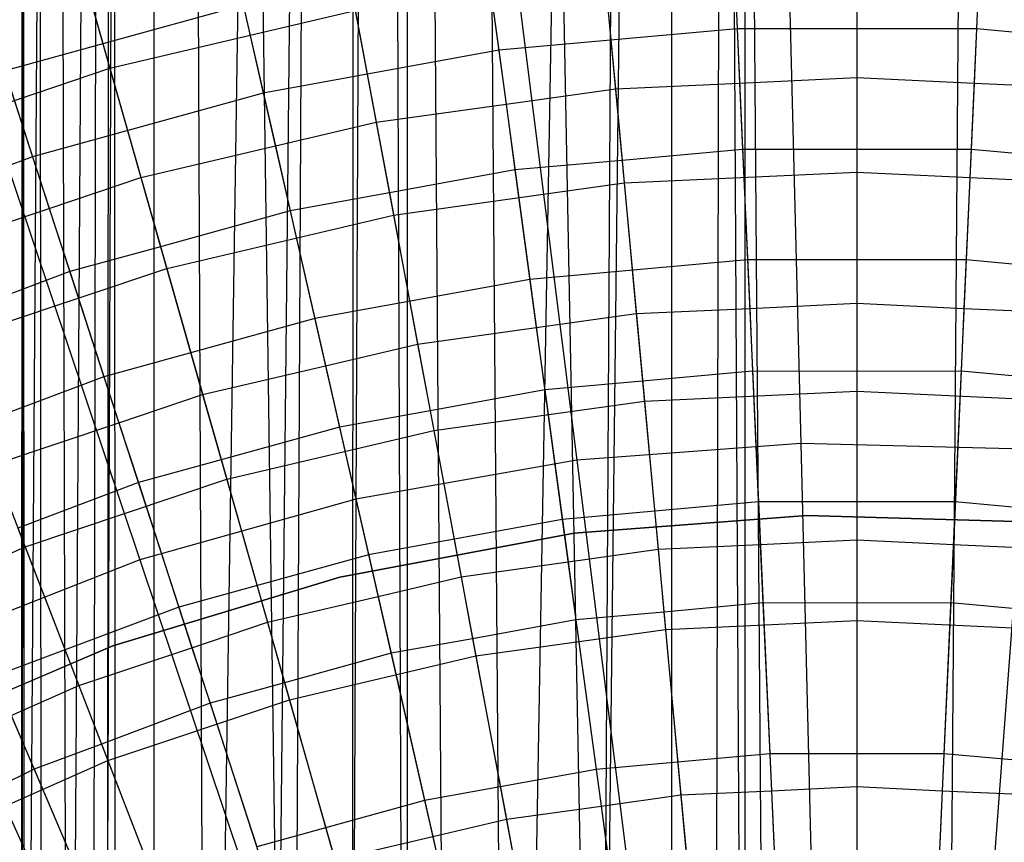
# Model space of a CAD drawing. Extents: x 0.1 to 25.1, y -5.4 to 12.3.
# Tile 81 of 107: x 12.049 to 12.727, y 1.853 to 2.419. Entities that reach past the tile are written whole.
import ezdxf

# ---------------------------------------------------------------- set-up
doc = ezdxf.new("R2010")
doc.units = 0
doc.header["$LTSCALE"] = 2.54
doc.layers.get('0').update_dxf_attribs({"color": 13, "linetype": 'CONTINUOUS'})

# ---------------------------------------------------------------- blocks, each defined once
blk = doc.blocks.new('GRUPUJ_1')
at = {"color": 0}
for p, q in [((11.92568, 15.42314, 5.02799), (11.925, 6.57314, 5)), ((11.92568, 15.42314, 5.02799), (11.925, 6.57314, 5)), ((11.93136, 15.42314, 4.91473), (11.925, 6.57314, 5)), ((11.93136, 15.42314, 4.91473), (11.925, 6.57314, 5)), ((11.92568, 15.42314, 5.02799), (11.92657, 6.57156, 5.04248)), ((11.92568, 15.42314, 5.02799), (11.92657, 6.57156, 5.04248)), ((11.98819, 15.42314, 5.26206), (11.92657, 6.57156, 5.04248)), ((11.98819, 15.42314, 5.26206), (11.92657, 6.57156, 5.04248)), ((11.93136, 15.42314, 4.91473), (11.93899, 6.55914, 4.87392)), ((11.93136, 15.42314, 4.91473), (11.93899, 6.55914, 4.87392)), ((11.93136, 15.42314, 4.91473), (11.95721, 6.54094, 4.81029)), ((11.93136, 15.42314, 4.91473), (11.95721, 6.54094, 4.81029)), ((12.01567, 15.42314, 4.69008), (11.95721, 6.54094, 4.81029)), ((12.01567, 15.42314, 4.69008), (11.95721, 6.54094, 4.81029)), ((11.98819, 15.42314, 5.26206), (11.97365, 6.52449, 5.23147)), ((11.98819, 15.42314, 5.26206), (11.97365, 6.52449, 5.23147)), ((12.01567, 15.42314, 4.69008), (11.98136, 6.51678, 4.75174)), ((12.01567, 15.42314, 4.69008), (11.98136, 6.51678, 4.75174)), ((11.98819, 15.42314, 5.26206), (11.98389, 6.51425, 5.25348)), ((11.98819, 15.42314, 5.26206), (11.98389, 6.51425, 5.25348)), ((11.98819, 15.42314, 5.26206), (12.1107, 6.4213, 5.42316)), ((11.98819, 15.42314, 5.26206), (12.1107, 6.4213, 5.42316)), ((11.98819, 15.42314, 5.26206), (11.98919, 6.50895, 5.264)), ((11.98819, 15.42314, 5.26206), (11.98919, 6.50895, 5.264)), ((12.05267, 6.44547, 4.63872), (12.01567, 15.42314, 4.69008)), ((12.05267, 6.44547, 4.63872), (12.01567, 15.42314, 4.69008)), ((12.01646, 6.48168, 4.68886), (12.01567, 15.42314, 4.69008)), ((12.01646, 6.48168, 4.68886), (12.01567, 15.42314, 4.69008)), ((12.05267, 6.44547, 4.63872), (12.19008, 15.42314, 4.51567)), ((12.05267, 6.44547, 4.63872), (12.19008, 15.42314, 4.51567)), ((12.09436, 6.40379, 4.59248), (12.19008, 15.42314, 4.51567)), ((12.09436, 6.40379, 4.59248), (12.19008, 15.42314, 4.51567)), ((12.1107, 6.4213, 5.42316), (12.15414, 15.42314, 5.45935)), ((12.1107, 6.4213, 5.42316), (12.15414, 15.42314, 5.45935)), ((12.19008, 15.42314, 4.51567), (12.15, 6.34814, 4.5438)), ((12.19008, 15.42314, 4.51567), (12.15, 6.34814, 4.5438)), ((12.153, 6.45663, 5.4585), (12.15414, 15.42314, 5.45935)), ((12.153, 6.45663, 5.4585), (12.15414, 15.42314, 5.45935)), ((12.21968, 6.50018, 5.50204), (12.15414, 15.42314, 5.45935)), ((12.15414, 15.42314, 5.45935), (12.1891, 6.48184, 5.4837)), ((12.21968, 6.50018, 5.50204), (12.15414, 15.42314, 5.45935)), ((12.3233, 6.54531, 5.54717), (12.15414, 15.42314, 5.45935)), ((12.3233, 6.54531, 5.54717), (12.15414, 15.42314, 5.45935)), ((12.15414, 15.42314, 5.45935), (12.1891, 6.48184, 5.4837)), ((12.26162, 6.23654, 4.47675), (12.19008, 15.42314, 4.51567)), ((12.1907, 6.30744, 4.51528), (12.19008, 15.42314, 4.51567)), ((12.26162, 6.23654, 4.47675), (12.19008, 15.42314, 4.51567)), ((12.1907, 6.30744, 4.51528), (12.19008, 15.42314, 4.51567)), ((12.26162, 6.23654, 4.47675), (12.423, 15.42314, 4.43018)), ((12.26162, 6.23654, 4.47675), (12.423, 15.42314, 4.43018)), ((12.31746, 6.18068, 4.45475), (12.423, 15.42314, 4.43018)), ((12.31746, 6.18068, 4.45475), (12.423, 15.42314, 4.43018)), ((12.3233, 6.54531, 5.54717), (12.37317, 15.42314, 5.56084)), ((12.3233, 6.54531, 5.54717), (12.37317, 15.42314, 5.56084)), ((12.37256, 6.55884, 5.5607), (12.37317, 15.42314, 5.56084)), ((12.37256, 6.55884, 5.5607), (12.37317, 15.42314, 5.56084)), ((12.37317, 15.42314, 5.56084), (12.43898, 6.56989, 5.57176)), ((12.37317, 15.42314, 5.56084), (12.43898, 6.56989, 5.57176)), ((12.37317, 15.42314, 5.56084), (12.4227, 6.56792, 5.56978)), ((12.37317, 15.42314, 5.56084), (12.4227, 6.56792, 5.56978)), ((12.40086, 6.09728, 4.43361), (12.423, 15.42314, 4.43018)), ((12.40086, 6.09728, 4.43361), (12.423, 15.42314, 4.43018)), ((12.423, 15.42314, 4.43018), (12.42281, 6.07532, 4.4302)), ((12.423, 15.42314, 4.43018), (12.42281, 6.07532, 4.4302)), ((12.62683, 15.42314, 5.56084), (12.56001, 6.57, 5.57186)), ((12.62683, 15.42314, 5.56084), (12.56001, 6.57, 5.57186)), ((12.44985, 8.00921, 18.47771), (12.46137, 7.54729, 18.62143)), ((12.44985, 8.00921, 18.47771), (12.46137, 7.54729, 18.62143)), ((12.24986, 7.99422, 18.47771), (12.30731, 7.53575, 18.62143)), ((12.24986, 7.99422, 18.47771), (12.30731, 7.53575, 18.62143)), ((12.41084, 7.98346, 6.97766), (12.41762, 7.83253, 6.85262)), ((12.41084, 7.98346, 6.97766), (12.41762, 7.83253, 6.85262)), ((12.58916, 7.98346, 6.97766), (12.58238, 7.83253, 6.85262)), ((12.58916, 7.98346, 6.97766), (12.58238, 7.83253, 6.85262)), ((12.23324, 7.96747, 6.97766), (12.25352, 7.81776, 6.85262)), ((12.23324, 7.96747, 6.97766), (12.25352, 7.81776, 6.85262)), ((12.05236, 7.9594, 18.47771), (12.15517, 7.50892, 18.62143)), ((12.05236, 7.9594, 18.47771), (12.15517, 7.50892, 18.62143)), ((11.94884, 7.93527, 7.20851), (11.98579, 7.80539, 7.08212)), ((11.94884, 7.93527, 7.20851), (11.98579, 7.80539, 7.08212)), ((12.05778, 7.93563, 6.97766), (12.0914, 7.78834, 6.85262)), ((12.05778, 7.93563, 6.97766), (12.0914, 7.78834, 6.85262)), ((11.8593, 7.90508, 18.47771), (12.00646, 7.46708, 18.62143)), ((11.8593, 7.90508, 18.47771), (12.00646, 7.46708, 18.62143)), ((12.41483, 7.89452, 7.03264), (12.41929, 7.79519, 6.95192)), ((12.41483, 7.89452, 7.03264), (12.41929, 7.79519, 6.95192)), ((12.5, 7.89446, 7.03272), (12.5, 7.79895, 6.95188)), ((12.5, 7.89446, 7.03272), (12.5, 7.79895, 6.95188)), ((12.58517, 7.89452, 7.03264), (12.58071, 7.79519, 6.95192)), ((12.58517, 7.89452, 7.03264), (12.58071, 7.79519, 6.95192)), ((11.88588, 7.88819, 6.97766), (11.93257, 7.74451, 6.85262)), ((11.88588, 7.88819, 6.97766), (11.93257, 7.74451, 6.85262)), ((12.32503, 7.88637, 7.03272), (12.33384, 7.79127, 6.95188)), ((12.32503, 7.88637, 7.03272), (12.33384, 7.79127, 6.95188)), ((12.24519, 7.87926, 7.03264), (12.25853, 7.78073, 6.95193)), ((12.24519, 7.87926, 7.03264), (12.25853, 7.78073, 6.95193)), ((12.5, 7.87712, 7.08212), (12.5, 7.73394, 6.96458)), ((12.5, 7.87712, 7.08212), (12.5, 7.73394, 6.96458)), ((11.96694, 7.87163, 7.07654), (11.98103, 7.82211, 7.03273)), ((11.96694, 7.87163, 7.07654), (11.98103, 7.82211, 7.03273)), ((12.32663, 7.8691, 7.08212), (12.33984, 7.72653, 6.96458)), ((12.32663, 7.8691, 7.08212), (12.33984, 7.72653, 6.96458)), ((12.15155, 7.86219, 7.03272), (12.1691, 7.76829, 6.95188)), ((12.15155, 7.86219, 7.03272), (12.1691, 7.76829, 6.95188)), ((12.07759, 7.84884, 7.03264), (11.98103, 7.82211, 7.03273)), ((12.07759, 7.84884, 7.03264), (11.98103, 7.82211, 7.03273)), ((11.98579, 7.80539, 7.08212), (12.15474, 7.84512, 7.08212)), ((11.98579, 7.80539, 7.08212), (12.15474, 7.84512, 7.08212)), ((12.07759, 7.84884, 7.03264), (12.09971, 7.75193, 6.95193)), ((12.07759, 7.84884, 7.03264), (12.09971, 7.75193, 6.95193)), ((12.15474, 7.84512, 7.08212), (12.18105, 7.70438, 6.96458)), ((12.15474, 7.84512, 7.08212), (12.18105, 7.70438, 6.96458)), ((12.41762, 7.83253, 6.85262), (12.25352, 7.81776, 6.85262)), ((12.41762, 7.83253, 6.85262), (12.25352, 7.81776, 6.85262)), ((12.58238, 7.83253, 6.85262), (12.41762, 7.83253, 6.85262)), ((12.41762, 7.83253, 6.85262), (12.42476, 7.6735, 6.73753)), ((12.58238, 7.83253, 6.85262), (12.41762, 7.83253, 6.85262)), ((12.41762, 7.83253, 6.85262), (12.42476, 7.6735, 6.73753)), ((12.58238, 7.83253, 6.85262), (12.57524, 7.6735, 6.73753)), ((12.58238, 7.83253, 6.85262), (12.57524, 7.6735, 6.73753)), ((12.74648, 7.81776, 6.85262), (12.58238, 7.83253, 6.85262)), ((12.74648, 7.81776, 6.85262), (12.58238, 7.83253, 6.85262)), ((11.98103, 7.82211, 7.03273), (11.91339, 7.80353, 7.03264)), ((11.98103, 7.82211, 7.03273), (11.91339, 7.80353, 7.03264)), ((11.98103, 7.82211, 7.03273), (12.00718, 7.73021, 6.95188)), ((11.98103, 7.82211, 7.03273), (12.00718, 7.73021, 6.95188)), ((12.25352, 7.81776, 6.85262), (12.0914, 7.78834, 6.85262)), ((12.25352, 7.81776, 6.85262), (12.0914, 7.78834, 6.85262)), ((12.25352, 7.81776, 6.85262), (12.27488, 7.66001, 6.73753)), ((12.25352, 7.81776, 6.85262), (12.27488, 7.66001, 6.73753)), ((11.82123, 7.75023, 7.08212), (11.98579, 7.80539, 7.08212)), ((11.82123, 7.75023, 7.08212), (11.98579, 7.80539, 7.08212)), ((11.91339, 7.80353, 7.03264), (11.9441, 7.70901, 6.95194)), ((11.91339, 7.80353, 7.03264), (11.9441, 7.70901, 6.95194)), ((11.98579, 7.80539, 7.08212), (12.02498, 7.66768, 6.96458)), ((11.98579, 7.80539, 7.08212), (12.02498, 7.66768, 6.96458)), ((12.33384, 7.79127, 6.95188), (12.41929, 7.79519, 6.95192)), ((12.33384, 7.79127, 6.95188), (12.41929, 7.79519, 6.95192)), ((12.41929, 7.79519, 6.95192), (12.5, 7.79895, 6.95188)), ((12.41929, 7.79519, 6.95192), (12.5, 7.79895, 6.95188)), ((12.41929, 7.79519, 6.95192), (12.42134, 7.74952, 6.91492)), ((12.41929, 7.79519, 6.95192), (12.42134, 7.74952, 6.91492)), ((12.5, 7.79895, 6.95188), (12.58071, 7.79519, 6.95192)), ((12.5, 7.79895, 6.95188), (12.58071, 7.79519, 6.95192)), ((12.5, 7.79895, 6.95188), (12.5, 7.74942, 6.91505)), ((12.5, 7.79895, 6.95188), (12.5, 7.74942, 6.91505)), ((12.58071, 7.79519, 6.95192), (12.57865, 7.74952, 6.91492)), ((12.58071, 7.79519, 6.95192), (12.57865, 7.74952, 6.91492)), ((12.58071, 7.79519, 6.95192), (12.66616, 7.79127, 6.95188)), ((12.58071, 7.79519, 6.95192), (12.66616, 7.79127, 6.95188)), ((12.0914, 7.78834, 6.85262), (11.93257, 7.74451, 6.85262)), ((12.0914, 7.78834, 6.85262), (11.93257, 7.74451, 6.85262)), ((12.0914, 7.78834, 6.85262), (12.12682, 7.63314, 6.73753)), ((12.0914, 7.78834, 6.85262), (12.12682, 7.63314, 6.73753)), ((12.25853, 7.78073, 6.95193), (12.33384, 7.79127, 6.95188)), ((12.25853, 7.78073, 6.95193), (12.33384, 7.79127, 6.95188)), ((12.33384, 7.79127, 6.95188), (12.33841, 7.74196, 6.91506)), ((12.33384, 7.79127, 6.95188), (12.33841, 7.74196, 6.91506)), ((12.1691, 7.76829, 6.95188), (12.25853, 7.78073, 6.95193)), ((12.1691, 7.76829, 6.95188), (12.25853, 7.78073, 6.95193)), ((12.25853, 7.78073, 6.95193), (12.26467, 7.73542, 6.91492)), ((12.25853, 7.78073, 6.95193), (12.26467, 7.73542, 6.91492)), ((12.09971, 7.75193, 6.95193), (12.1691, 7.76829, 6.95188)), ((12.09971, 7.75193, 6.95193), (12.1691, 7.76829, 6.95188)), ((12.1691, 7.76829, 6.95188), (12.1782, 7.71962, 6.91506)), ((12.1691, 7.76829, 6.95188), (12.1782, 7.71962, 6.91506)), ((12.00718, 7.73021, 6.95188), (12.09971, 7.75193, 6.95193)), ((12.00718, 7.73021, 6.95188), (12.09971, 7.75193, 6.95193)), ((12.09971, 7.75193, 6.95193), (12.10989, 7.70733, 6.91492)), ((12.09971, 7.75193, 6.95193), (12.10989, 7.70733, 6.91492)), ((12.42134, 7.74952, 6.91492), (12.33841, 7.74196, 6.91506)), ((12.42134, 7.74952, 6.91492), (12.33841, 7.74196, 6.91506)), ((12.42134, 7.74952, 6.91492), (12.42625, 7.64021, 6.83718)), ((12.5, 7.74942, 6.91505), (12.42134, 7.74952, 6.91492)), ((12.5, 7.74942, 6.91505), (12.42134, 7.74952, 6.91492)), ((12.42134, 7.74952, 6.91492), (12.42625, 7.64021, 6.83718)), ((12.57865, 7.74952, 6.91492), (12.5, 7.74942, 6.91505)), ((12.57865, 7.74952, 6.91492), (12.5, 7.74942, 6.91505)), ((12.5, 7.74942, 6.91505), (12.5, 7.64369, 6.83708)), ((12.5, 7.74942, 6.91505), (12.5, 7.64369, 6.83708)), ((12.57865, 7.74952, 6.91492), (12.57375, 7.64021, 6.83718)), ((12.57865, 7.74952, 6.91492), (12.57375, 7.64021, 6.83718)), ((12.66159, 7.74196, 6.91506), (12.57865, 7.74952, 6.91492)), ((12.66159, 7.74196, 6.91506), (12.57865, 7.74952, 6.91492)), ((11.93257, 7.74451, 6.85262), (11.77831, 7.68661, 6.85262)), ((11.93257, 7.74451, 6.85262), (11.77831, 7.68661, 6.85262)), ((11.93257, 7.74451, 6.85262), (11.98176, 7.59311, 6.73753)), ((11.93257, 7.74451, 6.85262), (11.98176, 7.59311, 6.73753)), ((12.33841, 7.74196, 6.91506), (12.26467, 7.73542, 6.91492)), ((12.33841, 7.74196, 6.91506), (12.26467, 7.73542, 6.91492)), ((12.33841, 7.74196, 6.91506), (12.34817, 7.63667, 6.83708)), ((12.33841, 7.74196, 6.91506), (12.34817, 7.63667, 6.83708)), ((12.26467, 7.73542, 6.91492), (12.1782, 7.71962, 6.91506)), ((12.26467, 7.73542, 6.91492), (12.1782, 7.71962, 6.91506)), ((12.26467, 7.73542, 6.91492), (12.27935, 7.627, 6.83718)), ((12.26467, 7.73542, 6.91492), (12.27935, 7.627, 6.83718)), ((12.33984, 7.72653, 6.96458), (12.5, 7.73394, 6.96458)), ((12.33984, 7.72653, 6.96458), (12.5, 7.73394, 6.96458)), ((12.5, 7.73394, 6.96458), (12.66016, 7.72653, 6.96458)), ((12.5, 7.73394, 6.96458), (12.5, 7.58318, 6.85643)), ((12.5, 7.73394, 6.96458), (12.5, 7.58318, 6.85643)), ((12.5, 7.73394, 6.96458), (12.66016, 7.72653, 6.96458)), ((11.9441, 7.70901, 6.95194), (12.00718, 7.73021, 6.95188)), ((11.9441, 7.70901, 6.95194), (12.00718, 7.73021, 6.95188)), ((12.00718, 7.73021, 6.95188), (12.02073, 7.68261, 6.91507)), ((12.00718, 7.73021, 6.95188), (12.02073, 7.68261, 6.91507)), ((12.18105, 7.70438, 6.96458), (12.33984, 7.72653, 6.96458)), ((12.18105, 7.70438, 6.96458), (12.33984, 7.72653, 6.96458)), ((12.33984, 7.72653, 6.96458), (12.35375, 7.57642, 6.85643)), ((12.33984, 7.72653, 6.96458), (12.35375, 7.57642, 6.85643)), ((12.1782, 7.71962, 6.91506), (12.10989, 7.70733, 6.91492)), ((12.1782, 7.71962, 6.91506), (12.10989, 7.70733, 6.91492)), ((12.1782, 7.71962, 6.91506), (12.19763, 7.61567, 6.83708)), ((12.1782, 7.71962, 6.91506), (12.19763, 7.61567, 6.83708)), ((11.84947, 7.67735, 6.95188), (11.9441, 7.70901, 6.95194)), ((11.84947, 7.67735, 6.95188), (11.9441, 7.70901, 6.95194)), ((11.9441, 7.70901, 6.95194), (11.95825, 7.66548, 6.91492)), ((11.9441, 7.70901, 6.95194), (11.95825, 7.66548, 6.91492)), ((12.10989, 7.70733, 6.91492), (12.02073, 7.68261, 6.91507)), ((12.10989, 7.70733, 6.91492), (12.02073, 7.68261, 6.91507)), ((12.10989, 7.70733, 6.91492), (12.13423, 7.60068, 6.83718)), ((12.10989, 7.70733, 6.91492), (12.13423, 7.60068, 6.83718)), ((12.02498, 7.66768, 6.96458), (12.18105, 7.70438, 6.96458)), ((12.02498, 7.66768, 6.96458), (12.18105, 7.70438, 6.96458)), ((12.18105, 7.70438, 6.96458), (12.20875, 7.55619, 6.85643)), ((12.18105, 7.70438, 6.96458), (12.20875, 7.55619, 6.85643)), ((12.02073, 7.68261, 6.91507), (11.95825, 7.66548, 6.91492)), ((12.02073, 7.68261, 6.91507), (11.95825, 7.66548, 6.91492)), ((12.02073, 7.68261, 6.91507), (12.04967, 7.58087, 6.83708)), ((12.02073, 7.68261, 6.91507), (12.04967, 7.58087, 6.83708)), ((12.42476, 7.6735, 6.73753), (12.27488, 7.66001, 6.73753)), ((12.42476, 7.6735, 6.73753), (12.27488, 7.66001, 6.73753)), ((12.57524, 7.6735, 6.73753), (12.42476, 7.6735, 6.73753)), ((12.57524, 7.6735, 6.73753), (12.42476, 7.6735, 6.73753)), ((12.42476, 7.6735, 6.73753), (12.43224, 7.50701, 6.63295)), ((12.42476, 7.6735, 6.73753), (12.43224, 7.50701, 6.63295)), ((12.57524, 7.6735, 6.73753), (12.56776, 7.50701, 6.63295)), ((12.57524, 7.6735, 6.73753), (12.56776, 7.50701, 6.63295)), ((12.72512, 7.66001, 6.73753), (12.57524, 7.6735, 6.73753)), ((12.72512, 7.66001, 6.73753), (12.57524, 7.6735, 6.73753)), ((11.87296, 7.61672, 6.96458), (12.02498, 7.66768, 6.96458)), ((11.87296, 7.61672, 6.96458), (12.02498, 7.66768, 6.96458)), ((12.02498, 7.66768, 6.96458), (12.06623, 7.52267, 6.85643)), ((12.02498, 7.66768, 6.96458), (12.06623, 7.52267, 6.85643)), ((11.95825, 7.66548, 6.91492), (11.86733, 7.63124, 6.91508)), ((11.95825, 7.66548, 6.91492), (11.86733, 7.63124, 6.91508)), ((11.95825, 7.66548, 6.91492), (11.99204, 7.56147, 6.83719)), ((11.95825, 7.66548, 6.91492), (11.99204, 7.56147, 6.83719)), ((12.27488, 7.66001, 6.73753), (12.12682, 7.63314, 6.73753)), ((12.27488, 7.66001, 6.73753), (12.12682, 7.63314, 6.73753)), ((12.27488, 7.66001, 6.73753), (12.29726, 7.49486, 6.63295)), ((12.27488, 7.66001, 6.73753), (12.29726, 7.49486, 6.63295)), ((12.34817, 7.63667, 6.83708), (12.42625, 7.64021, 6.83718)), ((12.34817, 7.63667, 6.83708), (12.42625, 7.64021, 6.83718)), ((12.42625, 7.64021, 6.83718), (12.5, 7.64369, 6.83708)), ((12.42625, 7.64021, 6.83718), (12.5, 7.64369, 6.83708)), ((12.42625, 7.64021, 6.83718), (12.4282, 7.597, 6.80664)), ((12.42625, 7.64021, 6.83718), (12.4282, 7.597, 6.80664)), ((12.5, 7.64369, 6.83708), (12.57375, 7.64021, 6.83718)), ((12.5, 7.64369, 6.83708), (12.5, 7.59688, 6.80682)), ((12.5, 7.64369, 6.83708), (12.57375, 7.64021, 6.83718)), ((12.5, 7.64369, 6.83708), (12.5, 7.59688, 6.80682)), ((12.57375, 7.64021, 6.83718), (12.57181, 7.597, 6.80664)), ((12.57375, 7.64021, 6.83718), (12.57181, 7.597, 6.80664)), ((12.57375, 7.64021, 6.83718), (12.65183, 7.63667, 6.83708)), ((12.57375, 7.64021, 6.83718), (12.65183, 7.63667, 6.83708)), ((12.12682, 7.63314, 6.73753), (11.98176, 7.59311, 6.73753)), ((12.12682, 7.63314, 6.73753), (11.98176, 7.59311, 6.73753)), ((12.12682, 7.63314, 6.73753), (12.16391, 7.47066, 6.63295)), ((12.12682, 7.63314, 6.73753), (12.16391, 7.47066, 6.63295)), ((12.27935, 7.627, 6.83718), (12.34817, 7.63667, 6.83708)), ((12.27935, 7.627, 6.83718), (12.34817, 7.63667, 6.83708)), ((12.34817, 7.63667, 6.83708), (12.35249, 7.59006, 6.80682)), ((12.34817, 7.63667, 6.83708), (12.35249, 7.59006, 6.80682)), ((12.19763, 7.61567, 6.83708), (12.27935, 7.627, 6.83718)), ((12.19763, 7.61567, 6.83708), (12.27935, 7.627, 6.83718)), ((12.27935, 7.627, 6.83718), (12.28516, 7.58412, 6.80664)), ((12.27935, 7.627, 6.83718), (12.28516, 7.58412, 6.80664)), ((11.87296, 7.61672, 6.96458), (11.92742, 7.47615, 6.85643)), ((11.87296, 7.61672, 6.96458), (11.92742, 7.47615, 6.85643)), ((12.13423, 7.60068, 6.83718), (12.19763, 7.61567, 6.83708)), ((12.13423, 7.60068, 6.83718), (12.19763, 7.61567, 6.83708)), ((12.19763, 7.61567, 6.83708), (12.20623, 7.56968, 6.80682)), ((12.19763, 7.61567, 6.83708), (12.20623, 7.56968, 6.80682)), ((12.04967, 7.58087, 6.83708), (12.13423, 7.60068, 6.83718)), ((12.04967, 7.58087, 6.83708), (12.13423, 7.60068, 6.83718)), ((12.13423, 7.60068, 6.83718), (12.14386, 7.55848, 6.80664)), ((12.13423, 7.60068, 6.83718), (12.14386, 7.55848, 6.80664)), ((11.98176, 7.59311, 6.73753), (11.84088, 7.54023, 6.73753)), ((11.98176, 7.59311, 6.73753), (11.84088, 7.54023, 6.73753)), ((11.98176, 7.59311, 6.73753), (12.03326, 7.43461, 6.63295)), ((11.98176, 7.59311, 6.73753), (12.03326, 7.43461, 6.63295)), ((12.4282, 7.597, 6.80664), (12.35249, 7.59006, 6.80682)), ((12.4282, 7.597, 6.80664), (12.35249, 7.59006, 6.80682)), ((12.5, 7.59688, 6.80682), (12.4282, 7.597, 6.80664)), ((12.4282, 7.597, 6.80664), (12.43355, 7.47769, 6.73284)), ((12.4282, 7.597, 6.80664), (12.43355, 7.47769, 6.73284)), ((12.5, 7.59688, 6.80682), (12.4282, 7.597, 6.80664)), ((12.57181, 7.597, 6.80664), (12.5, 7.59688, 6.80682)), ((12.57181, 7.597, 6.80664), (12.5, 7.59688, 6.80682)), ((12.5, 7.59688, 6.80682), (12.5, 7.48085, 6.7327)), ((12.5, 7.59688, 6.80682), (12.5, 7.48085, 6.7327)), ((12.57181, 7.597, 6.80664), (12.56645, 7.47769, 6.73284)), ((12.57181, 7.597, 6.80664), (12.56645, 7.47769, 6.73284)), ((12.64751, 7.59006, 6.80682), (12.57181, 7.597, 6.80664)), ((12.64751, 7.59006, 6.80682), (12.57181, 7.597, 6.80664)), ((12.35249, 7.59006, 6.80682), (12.28516, 7.58412, 6.80664)), ((12.35249, 7.59006, 6.80682), (12.28516, 7.58412, 6.80664)), ((12.35249, 7.59006, 6.80682), (12.36319, 7.47452, 6.7327)), ((12.35249, 7.59006, 6.80682), (12.36319, 7.47452, 6.7327)), ((11.99204, 7.56147, 6.83719), (12.04967, 7.58087, 6.83708)), ((11.99204, 7.56147, 6.83719), (12.04967, 7.58087, 6.83708)), ((12.04967, 7.58087, 6.83708), (12.06247, 7.53589, 6.80683)), ((12.04967, 7.58087, 6.83708), (12.06247, 7.53589, 6.80683)), ((12.28516, 7.58412, 6.80664), (12.20623, 7.56968, 6.80682)), ((12.28516, 7.58412, 6.80664), (12.20623, 7.56968, 6.80682)), ((12.28516, 7.58412, 6.80664), (12.30119, 7.46579, 6.73284)), ((12.28516, 7.58412, 6.80664), (12.30119, 7.46579, 6.73284)), ((12.35375, 7.57642, 6.85643), (12.5, 7.58318, 6.85643)), ((12.35375, 7.57642, 6.85643), (12.5, 7.58318, 6.85643)), ((12.5, 7.58318, 6.85643), (12.64625, 7.57642, 6.85643)), ((12.5, 7.58318, 6.85643), (12.64625, 7.57642, 6.85643)), ((12.5, 7.58318, 6.85643), (12.5, 7.42544, 6.75816)), ((12.5, 7.58318, 6.85643), (12.5, 7.42544, 6.75816)), ((12.20875, 7.55619, 6.85643), (12.35375, 7.57642, 6.85643)), ((12.20875, 7.55619, 6.85643), (12.35375, 7.57642, 6.85643)), ((12.35375, 7.57642, 6.85643), (12.3683, 7.41935, 6.75816)), ((12.35375, 7.57642, 6.85643), (12.3683, 7.41935, 6.75816)), ((12.20623, 7.56968, 6.80682), (12.14386, 7.55848, 6.80664)), ((12.20623, 7.56968, 6.80682), (12.14386, 7.55848, 6.80664)), ((12.20623, 7.56968, 6.80682), (12.22755, 7.4556, 6.7327)), ((12.20623, 7.56968, 6.80682), (12.22755, 7.4556, 6.7327)), ((11.90556, 7.53257, 6.83708), (11.99204, 7.56147, 6.83719)), ((11.90556, 7.53257, 6.83708), (11.99204, 7.56147, 6.83719)), ((11.99204, 7.56147, 6.83719), (12.00543, 7.52028, 6.80664)), ((11.99204, 7.56147, 6.83719), (12.00543, 7.52028, 6.80664)), ((12.14386, 7.55848, 6.80664), (12.06247, 7.53589, 6.80683)), ((12.14386, 7.55848, 6.80664), (12.06247, 7.53589, 6.80683)), ((12.14386, 7.55848, 6.80664), (12.17043, 7.44207, 6.73285)), ((12.14386, 7.55848, 6.80664), (12.17043, 7.44207, 6.73285)), ((12.06623, 7.52267, 6.85643), (12.20875, 7.55619, 6.85643)), ((12.06623, 7.52267, 6.85643), (12.20875, 7.55619, 6.85643)), ((12.20875, 7.55619, 6.85643), (12.23773, 7.40114, 6.75816)), ((12.20875, 7.55619, 6.85643), (12.23773, 7.40114, 6.75816)), ((12.46137, 7.54729, 18.62143), (12.30731, 7.53575, 18.62143)), ((12.46137, 7.54729, 18.62143), (12.30731, 7.53575, 18.62143)), ((12.6158, 7.54344, 18.62143), (12.46137, 7.54729, 18.62143)), ((12.6158, 7.54344, 18.62143), (12.46137, 7.54729, 18.62143)), ((12.46137, 7.54729, 18.62143), (12.47309, 7.0773, 18.72709)), ((12.46137, 7.54729, 18.62143), (12.47309, 7.0773, 18.72709)), ((12.6158, 7.54344, 18.62143), (12.58067, 7.07462, 18.72709)), ((12.6158, 7.54344, 18.62143), (12.58067, 7.07462, 18.72709)), ((12.06247, 7.53589, 6.80683), (12.00543, 7.52028, 6.80664)), ((12.06247, 7.53589, 6.80683), (12.00543, 7.52028, 6.80664)), ((12.06247, 7.53589, 6.80683), (12.09424, 7.42425, 6.7327)), ((12.06247, 7.53589, 6.80683), (12.09424, 7.42425, 6.7327)), ((12.30731, 7.53575, 18.62143), (12.15517, 7.50892, 18.62143)), ((12.30731, 7.53575, 18.62143), (12.15517, 7.50892, 18.62143)), ((12.30731, 7.53575, 18.62143), (12.36577, 7.06926, 18.72709)), ((12.30731, 7.53575, 18.62143), (12.36577, 7.06926, 18.72709)), ((12.00543, 7.52028, 6.80664), (11.92244, 7.48899, 6.80684)), ((12.00543, 7.52028, 6.80664), (11.92244, 7.48899, 6.80684)), ((11.92742, 7.47615, 6.85643), (12.06623, 7.52267, 6.85643)), ((11.92742, 7.47615, 6.85643), (12.06623, 7.52267, 6.85643)), ((12.00543, 7.52028, 6.80664), (12.04231, 7.40675, 6.73286)), ((12.00543, 7.52028, 6.80664), (12.04231, 7.40675, 6.73286)), ((12.06623, 7.52267, 6.85643), (12.1094, 7.37096, 6.75816)), ((12.06623, 7.52267, 6.85643), (12.1094, 7.37096, 6.75816)), ((12.15517, 7.50892, 18.62143), (12.00646, 7.46708, 18.62143)), ((12.15517, 7.50892, 18.62143), (12.00646, 7.46708, 18.62143)), ((12.15517, 7.50892, 18.62143), (12.25979, 7.05057, 18.72709)), ((12.15517, 7.50892, 18.62143), (12.25979, 7.05057, 18.72709)), ((12.43224, 7.50701, 6.63295), (12.29726, 7.49486, 6.63295)), ((12.43224, 7.50701, 6.63295), (12.29726, 7.49486, 6.63295)), ((12.43224, 7.50701, 6.63295), (12.44002, 7.33374, 6.53938)), ((12.56776, 7.50701, 6.63295), (12.43224, 7.50701, 6.63295)), ((12.56776, 7.50701, 6.63295), (12.43224, 7.50701, 6.63295)), ((12.43224, 7.50701, 6.63295), (12.44002, 7.33374, 6.53938)), ((12.56776, 7.50701, 6.63295), (12.55998, 7.33374, 6.53938)), ((12.56776, 7.50701, 6.63295), (12.55998, 7.33374, 6.53938)), ((12.70275, 7.49486, 6.63295), (12.56776, 7.50701, 6.63295)), ((12.70275, 7.49486, 6.63295), (12.56776, 7.50701, 6.63295)), ((12.30541, 7.48546, 6.825), (12.46569, 7.49774, 6.825)), ((12.46569, 7.49774, 7.325), (12.30541, 7.48546, 7.325)), ((12.30541, 7.48546, 6.825), (12.46569, 7.49774, 6.825)), ((12.46569, 7.49774, 6.825), (12.62364, 7.49303, 6.825)), ((12.62364, 7.49303, 7.325), (12.46569, 7.49774, 7.325)), ((12.46569, 7.49774, 6.825), (12.62364, 7.49303, 6.825)), ((12.46569, 7.49774, 7.325), (12.46569, 7.49774, 6.825)), ((12.46569, 7.49774, 7.325), (12.46569, 7.49774, 6.825)), ((12.29726, 7.49486, 6.63295), (12.16391, 7.47066, 6.63295)), ((12.29726, 7.49486, 6.63295), (12.16391, 7.47066, 6.63295)), ((12.29726, 7.49486, 6.63295), (12.32054, 7.32298, 6.53938)), ((12.29726, 7.49486, 6.63295), (12.32054, 7.32298, 6.53938)), ((11.92244, 7.48899, 6.80684), (11.96438, 7.38073, 6.7327)), ((11.92244, 7.48899, 6.80684), (11.96438, 7.38073, 6.7327)), ((12.14412, 7.45531, 6.825), (12.30541, 7.48546, 6.825)), ((12.30541, 7.48546, 7.325), (12.14412, 7.45531, 7.325)), ((12.14412, 7.45531, 6.825), (12.30541, 7.48546, 6.825)), ((12.30541, 7.48546, 7.325), (12.30541, 7.48546, 6.825)), ((12.30541, 7.48546, 7.325), (12.30541, 7.48546, 6.825)), ((12.36319, 7.47452, 6.7327), (12.43355, 7.47769, 6.73284)), ((12.36319, 7.47452, 6.7327), (12.43355, 7.47769, 6.73284)), ((12.43355, 7.47769, 6.73284), (12.5, 7.48085, 6.7327)), ((12.43355, 7.47769, 6.73284), (12.5, 7.48085, 6.7327)), ((12.43355, 7.47769, 6.73284), (12.43536, 7.43755, 6.70828)), ((12.43355, 7.47769, 6.73284), (12.43536, 7.43755, 6.70828)), ((12.5, 7.48085, 6.7327), (12.56645, 7.47769, 6.73284)), ((12.5, 7.48085, 6.7327), (12.5, 7.43743, 6.7085)), ((12.5, 7.48085, 6.7327), (12.56645, 7.47769, 6.73284)), ((12.5, 7.48085, 6.7327), (12.5, 7.43743, 6.7085)), ((12.56645, 7.47769, 6.73284), (12.56464, 7.43755, 6.70828)), ((12.56645, 7.47769, 6.73284), (12.56464, 7.43755, 6.70828)), ((12.56645, 7.47769, 6.73284), (12.63681, 7.47452, 6.7327)), ((12.56645, 7.47769, 6.73284), (12.63681, 7.47452, 6.7327)), ((11.79348, 7.41701, 6.85643), (11.92742, 7.47615, 6.85643)), ((11.79348, 7.41701, 6.85643), (11.92742, 7.47615, 6.85643)), ((11.92742, 7.47615, 6.85643), (11.9844, 7.32906, 6.75816)), ((11.92742, 7.47615, 6.85643), (11.9844, 7.32906, 6.75816)), ((12.16391, 7.47066, 6.63295), (12.03326, 7.43461, 6.63295)), ((12.16391, 7.47066, 6.63295), (12.03326, 7.43461, 6.63295)), ((12.16391, 7.47066, 6.63295), (12.2025, 7.30156, 6.53938)), ((12.16391, 7.47066, 6.63295), (12.2025, 7.30156, 6.53938)), ((12.30119, 7.46579, 6.73284), (12.36319, 7.47452, 6.7327)), ((12.30119, 7.46579, 6.73284), (12.36319, 7.47452, 6.7327)), ((12.36319, 7.47452, 6.7327), (12.3672, 7.43129, 6.7085)), ((12.36319, 7.47452, 6.7327), (12.3672, 7.43129, 6.7085)), ((12.00646, 7.46708, 18.62143), (11.86265, 7.41064, 18.62143)), ((12.00646, 7.46708, 18.62143), (11.86265, 7.41064, 18.62143)), ((12.00646, 7.46708, 18.62143), (12.15619, 7.02142, 18.72709)), ((12.00646, 7.46708, 18.62143), (12.15619, 7.02142, 18.72709)), ((12.22755, 7.4556, 6.7327), (12.30119, 7.46579, 6.73284)), ((12.22755, 7.4556, 6.7327), (12.30119, 7.46579, 6.73284)), ((12.30119, 7.46579, 6.73284), (12.30659, 7.42596, 6.70828)), ((12.30119, 7.46579, 6.73284), (12.30659, 7.42596, 6.70828)), ((11.98782, 7.40798, 6.825), (12.14412, 7.45531, 6.825)), ((12.14412, 7.45531, 7.325), (11.98782, 7.40798, 7.325)), ((11.98782, 7.40798, 6.825), (12.14412, 7.45531, 6.825)), ((12.14412, 7.45531, 7.325), (12.14412, 7.45531, 6.825)), ((12.14412, 7.45531, 7.325), (12.14412, 7.45531, 6.825)), ((12.17043, 7.44207, 6.73285), (12.22755, 7.4556, 6.7327)), ((12.17043, 7.44207, 6.73285), (12.22755, 7.4556, 6.7327)), ((12.22755, 7.4556, 6.7327), (12.23553, 7.41294, 6.70851)), ((12.22755, 7.4556, 6.7327), (12.23553, 7.41294, 6.70851)), ((12.09424, 7.42425, 6.7327), (12.17043, 7.44207, 6.73285)), ((12.09424, 7.42425, 6.7327), (12.17043, 7.44207, 6.73285)), ((12.17043, 7.44207, 6.73285), (12.17938, 7.40288, 6.70828)), ((12.17043, 7.44207, 6.73285), (12.17938, 7.40288, 6.70828)), ((12.43536, 7.43755, 6.70828), (12.3672, 7.43129, 6.7085)), ((12.43536, 7.43755, 6.70828), (12.3672, 7.43129, 6.7085)), ((12.43536, 7.43755, 6.70828), (12.44116, 7.3083, 6.63944)), ((12.5, 7.43743, 6.7085), (12.43536, 7.43755, 6.70828)), ((12.43536, 7.43755, 6.70828), (12.44116, 7.3083, 6.63944)), ((12.5, 7.43743, 6.7085), (12.43536, 7.43755, 6.70828)), ((12.56464, 7.43755, 6.70828), (12.5, 7.43743, 6.7085)), ((12.56464, 7.43755, 6.70828), (12.5, 7.43743, 6.7085)), ((12.5, 7.43743, 6.7085), (12.5, 7.31112, 6.63925)), ((12.5, 7.43743, 6.7085), (12.5, 7.31112, 6.63925)), ((12.56464, 7.43755, 6.70828), (12.55884, 7.3083, 6.63944)), ((12.56464, 7.43755, 6.70828), (12.55884, 7.3083, 6.63944)), ((12.6328, 7.43129, 6.7085), (12.56464, 7.43755, 6.70828)), ((12.6328, 7.43129, 6.7085), (12.56464, 7.43755, 6.70828)), ((12.03326, 7.43461, 6.63295), (11.90638, 7.38699, 6.63295)), ((12.03326, 7.43461, 6.63295), (11.90638, 7.38699, 6.63295)), ((12.03326, 7.43461, 6.63295), (12.08686, 7.26965, 6.53938)), ((12.03326, 7.43461, 6.63295), (12.08686, 7.26965, 6.53938)), ((12.3672, 7.43129, 6.7085), (12.30659, 7.42596, 6.70828)), ((12.3672, 7.43129, 6.7085), (12.30659, 7.42596, 6.70828)), ((12.3672, 7.43129, 6.7085), (12.37885, 7.30552, 6.63925)), ((12.3672, 7.43129, 6.7085), (12.37885, 7.30552, 6.63925)), ((12.04231, 7.40675, 6.73286), (12.09424, 7.42425, 6.7327)), ((12.04231, 7.40675, 6.73286), (12.09424, 7.42425, 6.7327)), ((12.09424, 7.42425, 6.7327), (12.10611, 7.38252, 6.70851)), ((12.09424, 7.42425, 6.7327), (12.10611, 7.38252, 6.70851)), ((12.30659, 7.42596, 6.70828), (12.23553, 7.41294, 6.70851)), ((12.30659, 7.42596, 6.70828), (12.23553, 7.41294, 6.70851)), ((12.30659, 7.42596, 6.70828), (12.32395, 7.29776, 6.63944)), ((12.30659, 7.42596, 6.70828), (12.32395, 7.29776, 6.63944)), ((12.3683, 7.41935, 6.75816), (12.5, 7.42544, 6.75816)), ((12.3683, 7.41935, 6.75816), (12.5, 7.42544, 6.75816)), ((12.5, 7.42544, 6.75816), (12.63169, 7.41935, 6.75816)), ((12.5, 7.42544, 6.75816), (12.5, 7.26136, 6.67025)), ((12.5, 7.42544, 6.75816), (12.63169, 7.41935, 6.75816)), ((12.5, 7.42544, 6.75816), (12.5, 7.26136, 6.67025)), ((12.23773, 7.40114, 6.75816), (12.3683, 7.41935, 6.75816)), ((12.23773, 7.40114, 6.75816), (12.3683, 7.41935, 6.75816)), ((12.3683, 7.41935, 6.75816), (12.38344, 7.25597, 6.67025)), ((12.3683, 7.41935, 6.75816), (12.38344, 7.25597, 6.67025)), ((11.86265, 7.41064, 18.62143), (12.05602, 6.98211, 18.72709)), ((11.86265, 7.41064, 18.62143), (12.05602, 6.98211, 18.72709)), ((12.23553, 7.41294, 6.70851), (12.17938, 7.40288, 6.70828)), ((12.23553, 7.41294, 6.70851), (12.17938, 7.40288, 6.70828)), ((12.23553, 7.41294, 6.70851), (12.25874, 7.28876, 6.63925)), ((12.23553, 7.41294, 6.70851), (12.25874, 7.28876, 6.63925)), ((11.83829, 7.3443, 6.825), (11.98782, 7.40798, 6.825)), ((11.98782, 7.40798, 7.325), (11.83829, 7.3443, 7.325)), ((11.83829, 7.3443, 6.825), (11.98782, 7.40798, 6.825)), ((11.96438, 7.38073, 6.7327), (12.04231, 7.40675, 6.73286)), ((11.96438, 7.38073, 6.7327), (12.04231, 7.40675, 6.73286)), ((11.98782, 7.40798, 7.325), (11.98782, 7.40798, 6.825)), ((11.98782, 7.40798, 7.325), (11.98782, 7.40798, 6.825)), ((12.04231, 7.40675, 6.73286), (12.05475, 7.36848, 6.70828)), ((12.04231, 7.40675, 6.73286), (12.05475, 7.36848, 6.70828)), ((12.17938, 7.40288, 6.70828), (12.10611, 7.38252, 6.70851)), ((12.17938, 7.40288, 6.70828), (12.10611, 7.38252, 6.70851)), ((12.17938, 7.40288, 6.70828), (12.20816, 7.27676, 6.63944)), ((12.17938, 7.40288, 6.70828), (12.20816, 7.27676, 6.63944)), ((12.1094, 7.37096, 6.75816), (12.23773, 7.40114, 6.75816)), ((12.1094, 7.37096, 6.75816), (12.23773, 7.40114, 6.75816)), ((12.23773, 7.40114, 6.75816), (12.26788, 7.23985, 6.67025)), ((12.23773, 7.40114, 6.75816), (12.26788, 7.23985, 6.67025)), ((11.90638, 7.38699, 6.63295), (11.97455, 7.22749, 6.53938)), ((11.90638, 7.38699, 6.63295), (11.97455, 7.22749, 6.53938)), ((12.10611, 7.38252, 6.70851), (12.05475, 7.36848, 6.70828)), ((12.10611, 7.38252, 6.70851), (12.05475, 7.36848, 6.70828)), ((12.10611, 7.38252, 6.70851), (12.14069, 7.261, 6.63925)), ((12.10611, 7.38252, 6.70851), (12.14069, 7.261, 6.63925)), ((11.91788, 7.36008, 6.73286), (11.96438, 7.38073, 6.7327)), ((11.91788, 7.36008, 6.73286), (11.96438, 7.38073, 6.7327)), ((11.96438, 7.38073, 6.7327), (11.98004, 7.3403, 6.70852)), ((11.96438, 7.38073, 6.7327), (11.98004, 7.3403, 6.70852)), ((12.05475, 7.36848, 6.70828), (11.98004, 7.3403, 6.70852)), ((12.05475, 7.36848, 6.70828), (11.98004, 7.3403, 6.70852)), ((11.9844, 7.32906, 6.75816), (12.1094, 7.37096, 6.75816)), ((11.9844, 7.32906, 6.75816), (12.1094, 7.37096, 6.75816)), ((12.05475, 7.36848, 6.70828), (12.09471, 7.24548, 6.63945)), ((12.05475, 7.36848, 6.70828), (12.09471, 7.24548, 6.63945)), ((12.1094, 7.37096, 6.75816), (12.1543, 7.21314, 6.67025)), ((12.1094, 7.37096, 6.75816), (12.1543, 7.21314, 6.67025)), ((11.91788, 7.36008, 6.73286), (11.9337, 7.32305, 6.70828)), ((11.91788, 7.36008, 6.73286), (11.9337, 7.32305, 6.70828)), ((11.98004, 7.3403, 6.70852), (11.9337, 7.32305, 6.70828)), ((11.98004, 7.3403, 6.70852), (11.9337, 7.32305, 6.70828)), ((11.98004, 7.3403, 6.70852), (12.0257, 7.22246, 6.63925)), ((11.98004, 7.3403, 6.70852), (12.0257, 7.22246, 6.63925)), ((11.86379, 7.27581, 6.75816), (11.9844, 7.32906, 6.75816)), ((11.86379, 7.27581, 6.75816), (11.9844, 7.32906, 6.75816)), ((11.9844, 7.32906, 6.75816), (12.04367, 7.17606, 6.67025)), ((11.9844, 7.32906, 6.75816), (12.04367, 7.17606, 6.67025)), ((12.44002, 7.33374, 6.53938), (12.32054, 7.32298, 6.53938)), ((12.44002, 7.33374, 6.53938), (12.32054, 7.32298, 6.53938)), ((12.55998, 7.33374, 6.53938), (12.44002, 7.33374, 6.53938)), ((12.44002, 7.33374, 6.53938), (12.44807, 7.15439, 6.45726)), ((12.55998, 7.33374, 6.53938), (12.44002, 7.33374, 6.53938)), ((12.44002, 7.33374, 6.53938), (12.44807, 7.15439, 6.45726)), ((12.55998, 7.33374, 6.53938), (12.55193, 7.15439, 6.45726)), ((12.55998, 7.33374, 6.53938), (12.55193, 7.15439, 6.45726)), ((12.67946, 7.32298, 6.53938), (12.55998, 7.33374, 6.53938)), ((12.67946, 7.32298, 6.53938), (12.55998, 7.33374, 6.53938)), ((11.9337, 7.32305, 6.70828), (11.8584, 7.28664, 6.70853)), ((11.9337, 7.32305, 6.70828), (11.8584, 7.28664, 6.70853)), ((11.9337, 7.32305, 6.70828), (11.98452, 7.20416, 6.63945)), ((11.9337, 7.32305, 6.70828), (11.98452, 7.20416, 6.63945)), ((12.32054, 7.32298, 6.53938), (12.2025, 7.30156, 6.53938)), ((12.32054, 7.32298, 6.53938), (12.2025, 7.30156, 6.53938)), ((12.32054, 7.32298, 6.53938), (12.34464, 7.14508, 6.45726)), ((12.32054, 7.32298, 6.53938), (12.34464, 7.14508, 6.45726)), ((12.37885, 7.30552, 6.63925), (12.44116, 7.3083, 6.63944)), ((12.37885, 7.30552, 6.63925), (12.44116, 7.3083, 6.63944)), ((12.44116, 7.3083, 6.63944), (12.5, 7.31112, 6.63925)), ((12.44116, 7.3083, 6.63944), (12.5, 7.31112, 6.63925)), ((12.44116, 7.3083, 6.63944), (12.4428, 7.27182, 6.6203)), ((12.44116, 7.3083, 6.63944), (12.4428, 7.27182, 6.6203)), ((12.5, 7.31112, 6.63925), (12.55884, 7.3083, 6.63944)), ((12.5, 7.31112, 6.63925), (12.5, 7.2717, 6.62056)), ((12.5, 7.31112, 6.63925), (12.55884, 7.3083, 6.63944)), ((12.5, 7.31112, 6.63925), (12.5, 7.2717, 6.62056)), ((12.55884, 7.3083, 6.63944), (12.5572, 7.27182, 6.6203)), ((12.55884, 7.3083, 6.63944), (12.5572, 7.27182, 6.6203)), ((12.55884, 7.3083, 6.63944), (12.62115, 7.30552, 6.63925)), ((12.55884, 7.3083, 6.63944), (12.62115, 7.30552, 6.63925)), ((12.2025, 7.30156, 6.53938), (12.08686, 7.26965, 6.53938)), ((12.2025, 7.30156, 6.53938), (12.08686, 7.26965, 6.53938)), ((12.2025, 7.30156, 6.53938), (12.24245, 7.12654, 6.45726)), ((12.2025, 7.30156, 6.53938), (12.24245, 7.12654, 6.45726)), ((12.32395, 7.29776, 6.63944), (12.37885, 7.30552, 6.63925)), ((12.32395, 7.29776, 6.63944), (12.37885, 7.30552, 6.63925)), ((12.37885, 7.30552, 6.63925), (12.38249, 7.26627, 6.62056)), ((12.37885, 7.30552, 6.63925), (12.38249, 7.26627, 6.62056)), ((12.25874, 7.28876, 6.63925), (12.32395, 7.29776, 6.63944)), ((12.25874, 7.28876, 6.63925), (12.32395, 7.29776, 6.63944)), ((12.32395, 7.29776, 6.63944), (12.32886, 7.26157, 6.6203)), ((12.32395, 7.29776, 6.63944), (12.32886, 7.26157, 6.6203)), ((12.20816, 7.27676, 6.63944), (12.25874, 7.28876, 6.63925)), ((12.20816, 7.27676, 6.63944), (12.25874, 7.28876, 6.63925)), ((12.25874, 7.28876, 6.63925), (12.26598, 7.25003, 6.62056)), ((12.25874, 7.28876, 6.63925), (12.26598, 7.25003, 6.62056)), ((12.14069, 7.261, 6.63925), (12.20816, 7.27676, 6.63944)), ((12.14069, 7.261, 6.63925), (12.20816, 7.27676, 6.63944)), ((12.20816, 7.27676, 6.63944), (12.21629, 7.24114, 6.6203)), ((12.20816, 7.27676, 6.63944), (12.21629, 7.24114, 6.6203))]:
    blk.add_line(p, q, dxfattribs=at)

msp = doc.modelspace()

# ---------------------------------------------------------------- block references
at = {"color": 0}
msp.add_blockref('GRUPUJ_1', (0.125, -5.41988, 0.188), dxfattribs=at)

doc.saveas('drawing.dxf')
